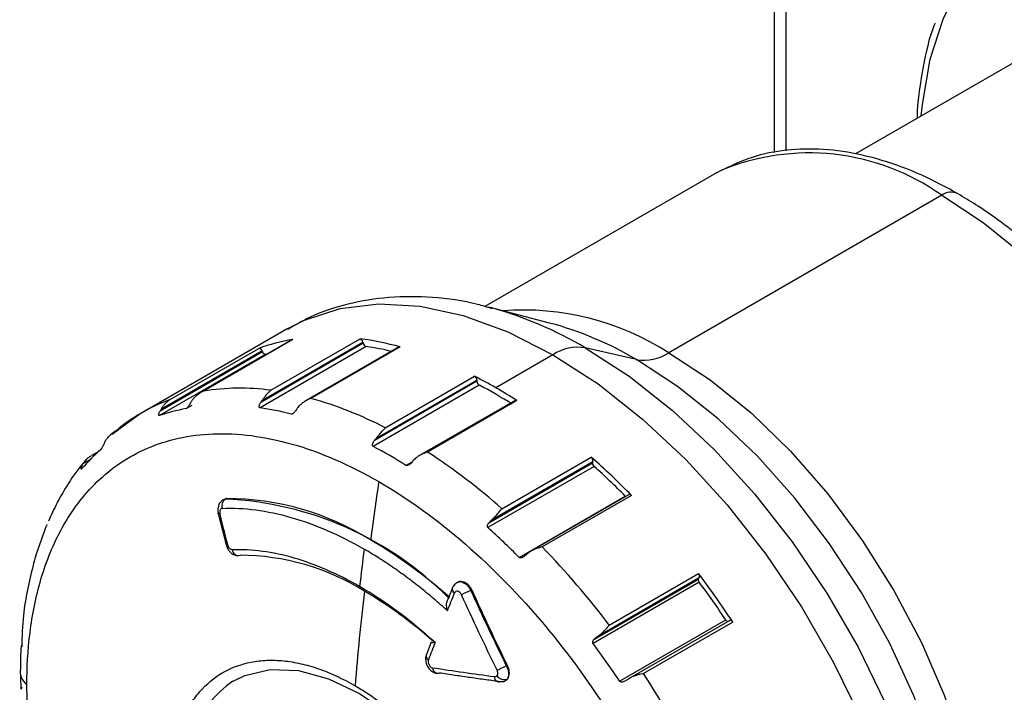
# Model space of a CAD drawing. Header units: millimetres. Extents: x 16 to 683, y 16 to 524.
# Tile 14 of 20: x 580 to 611, y 356 to 377. Entities that reach past the tile are written whole.
import ezdxf

# ---------------------------------------------------------------- set-up
doc = ezdxf.new("R2010")
doc.units = ezdxf.units.MM
doc.header["$LTSCALE"] = 2.5

msp = doc.modelspace()

# ---------------------------------------------------------------- linework, layer by layer
for p, q in [((603.3, 379.773), (603.3, 372.929)), ((603.669, 372.991), (603.669, 379.169)), ((613.112, 377.082), (605.852, 372.89)), ((601.481, 372.291), (594.198, 368.087)), ((601.481, 372.291), (601.593, 372.354)), ((608.564, 371.59), (599.978, 366.634)), ((596.234, 367.57), (594.325, 368.068)), ((594.325, 368.068), (594.419, 368.043)), ((588.006, 367.399), (583.399, 364.74)), ((588.149, 367.048), (585.342, 365.427)), ((588.16, 367.052), (585.352, 365.431)), ((590.374, 366.935), (587.152, 365.075)), ((587.202, 365.145), (590.365, 366.971)), ((587.464, 365.454), (590.272, 367.075)), ((590.365, 366.971), (590.374, 366.935)), ((587.205, 366.661), (583.983, 364.801)), ((584.025, 364.871), (587.188, 366.697)), ((584.279, 365.15), (587.087, 366.771)), ((590.466, 366.83), (587.127, 364.903)), ((587.188, 366.697), (587.205, 366.661)), ((591.503, 366.817), (588.566, 365.122)), ((591.535, 366.82), (588.727, 365.199)), ((598.964, 366.418), (597.353, 366.79)), ((587.306, 366.586), (583.968, 364.659)), ((596.339, 366.574), (594.539, 365.535)), ((593.95, 365.74), (590.729, 363.88)), ((590.787, 363.946), (593.95, 365.772)), ((591.068, 364.276), (593.875, 365.897)), ((593.95, 365.772), (593.95, 365.74)), ((594.024, 365.616), (590.686, 363.688)), ((595.149, 365.138), (592.143, 363.402)), ((595.203, 365.13), (592.396, 363.51)), ((583.393, 364.736), (583.159, 364.564)), ((584.802, 364.878), (584.998, 364.991)), ((583.159, 364.564), (582.483, 364.069)), ((582.064, 363.534), (581.832, 363.401)), ((581.568, 363.151), (581.84, 363.308)), ((591.717, 363.093), (591.914, 363.207)), ((597.584, 363.193), (594.363, 361.333)), ((594.43, 361.393), (597.593, 363.219)), ((594.736, 361.73), (597.544, 363.351)), ((597.593, 363.219), (597.584, 363.193)), ((597.633, 363.061), (594.295, 361.134)), ((594.321, 361.287), (597.581, 363.169)), ((586.069, 362.05), (586.04, 362.034)), ((595.275, 360.2), (598.613, 362.127)), ((598.731, 362.174), (595.662, 360.402)), ((598.807, 362.148), (595.999, 360.527)), ((585.815, 361.576), (585.815, 361.573)), ((585.815, 361.573), (586.062, 360.597)), ((597.614, 357.601), (600.907, 359.502)), ((600.921, 359.543), (597.699, 357.683)), ((597.774, 357.733), (600.937, 359.559)), ((598.111, 358.066), (600.918, 359.687)), ((600.937, 359.559), (600.921, 359.543)), ((593.178, 359.243), (593.021, 358.851)), ((593.178, 359.244), (593.177, 359.241)), ((593.757, 359.161), (593.784, 359.177)), ((600.939, 359.416), (597.601, 357.489)), ((598.435, 356.308), (601.773, 358.235)), ((601.898, 358.215), (598.733, 356.388)), ((601.993, 358.165), (599.185, 356.545)), ((592.507, 357.534), (592.36, 357.147)), ((594.9, 356.809), (594.873, 356.794))]:
    msp.add_line(p, q)
at = {"flags": 128}
for points in [[(607.92, 374.084), (607.955, 374.44), (608.205, 375.872), (608.618, 377.163), (609.187, 378.296), (609.905, 379.253), (610.761, 380.02), (611.742, 380.586), (612.834, 380.944), (614.022, 381.087), (615.287, 381.015), (616.612, 380.727), (617.977, 380.227), (619.01, 379.721)], [(608.564, 371.59), (609.871, 370.736), (611.156, 369.699), (612.397, 368.497), (613.572, 367.149), (614.662, 365.679), (615.647, 364.113), (616.511, 362.476), (617.239, 360.798), (617.819, 359.106), (618.24, 357.431), (618.495, 355.799), (618.581, 354.24), (618.495, 352.779), (618.24, 351.443), (617.819, 350.253), (617.239, 349.23), (616.511, 348.393), (615.647, 347.754), (615.646, 347.753)], [(588.006, 367.399), (588.524, 367.663), (589.644, 368.03), (590.862, 368.177), (592.16, 368.102), (593.519, 367.807), (594.919, 367.295), (596.339, 366.574)], [(588.16, 367.052), (588.153, 367.05), (588.149, 367.048)], [(587.306, 366.586), (587.407, 366.62), (587.408, 366.62)], [(597.353, 366.79), (598.735, 365.896), (600.097, 364.822), (601.419, 363.583), (602.681, 362.198), (603.866, 360.687), (604.956, 359.072), (605.935, 357.376), (606.789, 355.625), (607.505, 353.843), (608.073, 352.057), (608.485, 350.293), (608.735, 348.576), (608.818, 346.932), (608.735, 345.384), (608.506, 344.041)], [(599.978, 366.634), (601.286, 365.78), (602.571, 364.743), (603.812, 363.54), (604.987, 362.193), (606.077, 360.723), (607.062, 359.157), (607.926, 357.52), (608.654, 355.842), (609.233, 354.15), (609.654, 352.474), (609.91, 350.843), (609.996, 349.283), (609.91, 347.823), (609.654, 346.486), (609.233, 345.297), (608.654, 344.274), (608.531, 344.107)], [(596.339, 366.574), (597.76, 365.655), (599.159, 364.551), (600.518, 363.277), (601.816, 361.854), (603.034, 360.301), (604.154, 358.64), (605.16, 356.897), (606.038, 355.097), (606.774, 353.266), (607.358, 351.43), (607.782, 349.616), (608.038, 347.852), (608.124, 346.162), (608.038, 344.571), (607.782, 343.103), (607.358, 341.778), (606.774, 340.617), (606.038, 339.635), (605.16, 338.848), (604.672, 338.531)], [(608.934, 345.571), (609.118, 346.382), (609.281, 347.776), (609.281, 349.275), (609.118, 350.856), (608.796, 352.494), (608.318, 354.164), (607.692, 355.839), (606.929, 357.492), (606.041, 359.097), (605.04, 360.63), (603.944, 362.066), (602.77, 363.383), (601.535, 364.559), (600.26, 365.576), (598.964, 366.418)], [(598.613, 362.127), (598.627, 362.115), (598.628, 362.114)], [(585.87, 361.57), (585.843, 361.569), (585.825, 361.57), (585.816, 361.574), (585.815, 361.579)], [(585.816, 361.577), (585.816, 361.572), (585.825, 361.568), (585.844, 361.567), (585.87, 361.568)], [(586.062, 360.597), (586.063, 360.595), (586.072, 360.591), (586.09, 360.59), (586.117, 360.592)], [(593.178, 359.244), (593.188, 359.262), (593.191, 359.266)], [(601.993, 358.165), (601.981, 358.181), (601.967, 358.195), (601.953, 358.206), (601.939, 358.214), (601.925, 358.219), (601.912, 358.219), (601.9, 358.216), (601.898, 358.215)], [(586.278, 356.304), (586.651, 356.485), (587.451, 356.67), (588.336, 356.636), (589.279, 356.383), (590.252, 355.92), (591.224, 355.26), (592.168, 354.424), (593.053, 353.436), (593.852, 352.328), (594.543, 351.132), (595.103, 349.885), (595.516, 348.625), (595.768, 347.39), (595.853, 346.217)], [(594.695, 356.285), (594.663, 356.274), (594.631, 356.272), (594.599, 356.28), (594.57, 356.297), (594.544, 356.323), (594.523, 356.356), (594.507, 356.396), (594.497, 356.44)]]:
    msp.add_lwpolyline(points, dxfattribs=at)
for centre, radius, start, end in [((604.392, 365.711), 7.209, 54.6433, 112.849), ((608.857, 371.181), 0.503, 65.7086, 125.6162), ((591.182, 356.402), 12.083, 59.2897, 74.4599), ((595.419, 359.578), 8.401, 57.1287, 94.4623), ((593.441, 357.14), 10.798, 59.2317, 75.0059), ((589.13, 361.153), 5.978, 99.3438, 109.9859), ((589.061, 357.829), 9.325, 74.6141, 82.5369), ((590.231, 366.945), 0.136, 10.761, 72.4938), ((590.508, 366.961), 0.137, 190.8852, 251.9425), ((587.089, 366.668), 0.104, 16.3539, 90.9159), ((587.304, 366.69), 0.103, 196.2775, 271.1663), ((589.154, 357.828), 9.097, 76.6065, 81.7115), ((591.522, 366.782), 0.0405, 71.5609, 118.2948), ((597.124, 365.38), 1.429, 80.7683, 123.3014), ((599.194, 367.828), 1.429, 260.7683, 303.3014), ((587.01, 352.503), 15.051, 59.9821, 62.8607), ((593.798, 365.766), 0.152, 2.4261, 59.439), ((594.103, 365.746), 0.153, 182.4678, 239.0016), ((586.488, 358.28), 7.24, 82.2505, 99.0279), ((586.81, 351.929), 15.472, 57.7983, 62.2071), ((586.346, 351.354), 16.378, 57.263, 59.9838), ((586.2, 359.883), 5.607, 110.0387, 119.9775), ((585.442, 353.441), 12.208, 62.5615, 74.3909), ((595.17, 365.091), 0.0518, 50.4644, 113.9649), ((586.2, 359.891), 5.6, 120.011, 129.9809), ((583.472, 350.001), 15.472, 57.7983, 62.2071), ((581.824, 347.174), 19.458, 48.4255, 57.0914), ((582.247, 346.027), 23.111, 44.2313, 48.5562), ((597.454, 363.242), 0.141, 350.2346, 50.4952), ((597.654, 363.17), 0.0732, 162.2966, 180.7594), ((597.738, 363.177), 0.157, 182.9336, 228.1067), ((582.426, 346.114), 22.769, 44.6901, 48.0975), ((690.316, 347.689), 100.562, 171.48307, 172.5391), ((586.196, 361.813), 0.27, 125.2793, 195.511), ((585.556, 351.472), 10.573, 44.7463, 87.3755), ((586.066, 353.494), 8.557, 57.9548, 89.9785), ((598.752, 362.11), 0.0666, 34.7484, 108.2811), ((582.862, 347.519), 15.328, 48.1358, 59.6566), ((586.455, 360.456), 0.198, 185.8684, 283.872), ((687.602, 347.954), 98.001, 172.66956, 173.36298), ((577.282, 342.334), 26.102, 37.064, 44.1869), ((586.475, 352.847), 7.418, 57.9788, 89.7856), ((600.964, 359.506), 0.0564, 139.3484, 183.5129), ((601.059, 359.509), 0.152, 182.5083, 217.8034), ((578.478, 342.702), 28.144, 33.3288, 37.1213), ((600.841, 359.61), 0.109, 332.1854, 44.6967), ((593.325, 359.203), 0.153, 164.7629, 237.2399), ((593.329, 359.206), 0.155, 165.7042, 236.5609), ((599.642, 345.907), 14.502, 113.9413, 115.2266), ((578.712, 342.837), 27.729, 33.7312, 36.719), ((683.655, 348.488), 93.853, 173.48541, 175.30933), ((583.71, 347.693), 13.259, 48.1358, 59.6566), ((601.867, 358.287), 0.108, 209.0616, 256.7133), ((594.56, 356.704), 14.967, 177.759, 180.0125), ((592.51, 357.108), 0.155, 165.1441, 236.5433), ((569.163, 409.245), 58.414, 295.79371, 296.11279), ((595.747, 356.708), 16.154, 180.7194, 182.162), ((594.814, 356.645), 0.288, 216.0444, 287.2282), ((575.116, 340.713), 28.809, 26.6624, 33.3345), ((588.509, 353.125), 3.884, 125.0635, 186.5062)]:
    msp.add_arc(centre, radius, start, end)
for points, knots in [([(608.352, 377.003), (608.339, 376.973), (608.167, 376.557), (607.975, 375.629), (607.807, 374.649), (607.788, 374.08), (607.786, 374.007)], [0, 0, 0, 0, 0.034633, 0.483301, 0.933839, 1, 1, 1, 1]), ([(609.064, 371.64), (608.844, 371.761), (608.208, 372.114), (607.151, 372.563), (605.91, 372.915), (604.698, 373.07), (603.544, 373.018), (602.5, 372.792), (601.895, 372.493), (601.614, 372.353)], [0, 0, 0, 0, 0.083893, 0.242616, 0.401396, 0.559236, 0.715026, 0.867838, 1, 1, 1, 1]), ([(615.513, 347.691), (615.552, 347.708), (615.911, 347.865), (616.499, 348.335), (617.246, 349.093), (617.855, 350.019), (618.332, 351.081), (618.667, 352.275), (618.856, 353.585), (618.895, 354.991), (618.781, 356.471), (618.52, 358.001), (618.115, 359.558), (617.575, 361.12), (616.908, 362.666), (616.123, 364.173), (615.231, 365.622), (614.246, 366.992), (613.179, 368.265), (612.046, 369.421), (610.86, 370.443), (609.858, 371.165), (609.254, 371.526), (609.064, 371.64)], [0, 0, 0, 0, 0.005797, 0.054433, 0.102951, 0.151858, 0.201572, 0.252182, 0.3035, 0.355226, 0.407106, 0.458955, 0.510725, 0.562414, 0.614038, 0.665624, 0.717203, 0.768802, 0.820449, 0.872178, 0.924019, 0.975999, 1, 1, 1, 1]), ([(594.431, 368.018), (594.278, 368.066), (593.651, 368.261), (592.56, 368.397), (591.189, 368.412), (589.896, 368.193), (588.821, 367.849), (588.229, 367.502), (587.999, 367.368)], [0, 0, 0, 0, 0.06825, 0.278639, 0.484236, 0.683605, 0.876864, 1, 1, 1, 1]), ([(585.352, 365.431), (585.345, 365.428), (585.321, 365.415), (585.273, 365.388), (585.208, 365.347), (585.142, 365.298), (585.102, 365.261), (585.083, 365.244)], [0, 0, 0, 0, 0.068299, 0.250586, 0.500286, 0.770751, 1, 1, 1, 1]), ([(587.202, 365.145), (587.212, 365.158), (587.233, 365.187), (587.265, 365.23), (587.3, 365.276), (587.333, 365.318), (587.366, 365.358), (587.402, 365.398), (587.436, 365.43), (587.457, 365.449), (587.464, 365.454)], [0, 0, 0, 0, 0.104522, 0.222493, 0.353908, 0.498506, 0.613792, 0.749238, 0.922777, 1, 1, 1, 1]), ([(584.025, 364.871), (584.034, 364.884), (584.052, 364.912), (584.081, 364.954), (584.113, 364.996), (584.145, 365.034), (584.178, 365.069), (584.215, 365.104), (584.249, 365.131), (584.273, 365.146), (584.279, 365.15)], [0, 0, 0, 0, 0.104721, 0.222924, 0.354605, 0.4995, 0.614427, 0.749524, 0.935249, 1, 1, 1, 1]), ([(584.937, 365.051), (584.927, 365.034), (584.91, 365.002), (584.883, 364.959), (584.861, 364.928), (584.841, 364.904), (584.821, 364.884), (584.808, 364.88), (584.802, 364.878)], [0, 0, 0, 0, 0.265955, 0.498876, 0.631452, 0.749464, 0.881494, 1, 1, 1, 1]), ([(584.979, 365.12), (584.971, 365.109), (584.957, 365.086), (584.943, 365.062), (584.937, 365.051)], [0, 0, 0, 0, 0.499991, 1, 1, 1, 1]), ([(584.979, 365.12), (584.987, 365.133), (585.006, 365.16), (585.041, 365.202), (585.069, 365.23), (585.083, 365.244)], [0, 0, 0, 0, 0.294664, 0.627894, 1, 1, 1, 1]), ([(587.127, 364.903), (587.123, 364.904), (587.115, 364.907), (587.107, 364.917), (587.102, 364.932), (587.101, 364.952), (587.107, 364.984), (587.122, 365.026), (587.142, 365.058), (587.152, 365.075)], [0, 0, 0, 0, 0.078946, 0.160486, 0.251258, 0.368996, 0.501332, 0.734136, 1, 1, 1, 1]), ([(587.152, 365.075), (587.16, 365.087), (587.176, 365.111), (587.193, 365.134), (587.202, 365.145)], [0, 0, 0, 0, 0.500009, 1, 1, 1, 1]), ([(588.727, 365.199), (588.698, 365.187), (588.634, 365.161), (588.54, 365.108), (588.449, 365.047), (588.398, 364.999), (588.374, 364.978)], [0, 0, 0, 0, 0.223213, 0.499502, 0.772762, 1, 1, 1, 1]), ([(583.968, 364.659), (583.964, 364.659), (583.958, 364.657), (583.95, 364.662), (583.946, 364.672), (583.944, 364.688), (583.947, 364.714), (583.959, 364.753), (583.975, 364.784), (583.983, 364.801)], [0, 0, 0, 0, 0.078947, 0.160487, 0.251259, 0.369001, 0.501332, 0.734145, 1, 1, 1, 1]), ([(583.983, 364.801), (583.99, 364.813), (584.003, 364.837), (584.018, 364.859), (584.025, 364.871)], [0, 0, 0, 0, 0.5000087, 1, 1, 1, 1]), ([(588.273, 364.849), (588.261, 364.832), (588.24, 364.8), (588.207, 364.762), (588.179, 364.735), (588.155, 364.717), (588.13, 364.704), (588.115, 364.705), (588.108, 364.705)], [0, 0, 0, 0, 0.265945, 0.498875, 0.631447, 0.749464, 0.881491, 1, 1, 1, 1]), ([(588.323, 364.918), (588.314, 364.907), (588.297, 364.884), (588.281, 364.861), (588.273, 364.849)], [0, 0, 0, 0, 0.499991, 1, 1, 1, 1]), ([(579.798, 356.192), (579.798, 356.725), (579.826, 357.274), (579.965, 358.39), (580.075, 358.956), (580.405, 360.073), (580.626, 360.625), (581.207, 361.666), (581.568, 362.155), (582.453, 363.007), (582.978, 363.37), (584.196, 363.894), (584.89, 364.055), (586.422, 364.115), (587.259, 364.011), (589.019, 363.512), (589.941, 363.115), (590.863, 362.582)], [0, 0, 0, 0, 0.125, 0.125, 0.25, 0.25, 0.375, 0.375, 0.5, 0.5, 0.625, 0.625, 0.75, 0.75, 0.875, 0.875, 1, 1, 1, 1]), ([(590.787, 363.946), (590.799, 363.959), (590.824, 363.987), (590.86, 364.031), (590.898, 364.078), (590.941, 364.131), (590.997, 364.202), (591.04, 364.247), (591.068, 364.276)], [0, 0, 0, 0, 0.104527, 0.222519, 0.353967, 0.498612, 0.685761, 1, 1, 1, 1]), ([(582.261, 363.852), (582.254, 363.841), (582.242, 363.82), (582.231, 363.797), (582.225, 363.786)], [0, 0, 0, 0, 0.499991, 1, 1, 1, 1]), ([(582.261, 363.852), (582.269, 363.865), (582.287, 363.894), (582.322, 363.94), (582.366, 363.992), (582.402, 364.026), (582.42, 364.044)], [0, 0, 0, 0, 0.202041, 0.43591, 0.701843, 1, 1, 1, 1]), ([(590.686, 363.688), (590.682, 363.691), (590.673, 363.697), (590.665, 363.712), (590.662, 363.731), (590.663, 363.755), (590.672, 363.789), (590.692, 363.833), (590.716, 363.864), (590.729, 363.88)], [0, 0, 0, 0, 0.078944, 0.160485, 0.251258, 0.368992, 0.501332, 0.734128, 1, 1, 1, 1]), ([(590.729, 363.88), (590.738, 363.891), (590.758, 363.914), (590.777, 363.936), (590.787, 363.946)], [0, 0, 0, 0, 0.500009, 1, 1, 1, 1]), ([(582.225, 363.786), (582.217, 363.77), (582.203, 363.739), (582.183, 363.695), (582.166, 363.661), (582.151, 363.634), (582.136, 363.608), (582.127, 363.598), (582.122, 363.594)], [0, 0, 0, 0, 0.265965, 0.498876, 0.631458, 0.749465, 0.881496, 1, 1, 1, 1]), ([(592.396, 363.51), (592.369, 363.501), (592.321, 363.485), (592.257, 363.459), (592.207, 363.436), (592.151, 363.408), (592.088, 363.37), (592.02, 363.32), (591.983, 363.283), (591.966, 363.266)], [0, 0, 0, 0, 0.171523, 0.313017, 0.422689, 0.499289, 0.690113, 0.857127, 1, 1, 1, 1]), ([(581.656, 363.252), (581.612, 363.207), (581.38, 362.964), (581.08, 362.498), (580.728, 361.903), (580.563, 361.528), (580.48, 361.34)], [0, 0, 0, 0, 0.086577, 0.462819, 0.730537, 1, 1, 1, 1]), ([(581.568, 363.151), (581.576, 363.163), (581.592, 363.19), (581.619, 363.227), (581.649, 363.265), (581.681, 363.298), (581.715, 363.327), (581.754, 363.355), (581.79, 363.377), (581.816, 363.39), (581.823, 363.393)], [0, 0, 0, 0, 0.104754, 0.222984, 0.354685, 0.499591, 0.614389, 0.749566, 0.933522, 1, 1, 1, 1]), ([(591.907, 363.2), (591.894, 363.184), (591.868, 363.155), (591.829, 363.122), (591.796, 363.101), (591.768, 363.089), (591.74, 363.084), (591.724, 363.09), (591.717, 363.093)], [0, 0, 0, 0, 0.265937, 0.498875, 0.631442, 0.749463, 0.881489, 1, 1, 1, 1]), ([(591.966, 363.266), (591.956, 363.255), (591.936, 363.234), (591.917, 363.211), (591.907, 363.2)], [0, 0, 0, 0, 0.499991, 1, 1, 1, 1]), ([(581.516, 362.98), (581.514, 362.978), (581.509, 362.973), (581.504, 362.972), (581.501, 362.976), (581.5, 362.987), (581.503, 363.007), (581.512, 363.04), (581.525, 363.069), (581.532, 363.085)], [0, 0, 0, 0, 0.078948, 0.160487, 0.251259, 0.369006, 0.501332, 0.734154, 1, 1, 1, 1]), ([(581.532, 363.085), (581.538, 363.096), (581.549, 363.118), (581.562, 363.14), (581.568, 363.151)], [0, 0, 0, 0, 0.500009, 1, 1, 1, 1]), ([(590.863, 362.582), (591.785, 362.05), (592.707, 361.383), (594.467, 359.85), (595.305, 358.986), (596.836, 357.159), (597.53, 356.197), (598.748, 354.266), (599.273, 353.298), (600.158, 351.424), (600.519, 350.517), (601.1, 348.805), (601.321, 347.999), (601.651, 346.5), (601.761, 345.807), (601.9, 344.531), (601.929, 343.948), (601.929, 343.416)], [0, 0, 0, 0, 0.125, 0.125, 0.25, 0.25, 0.375, 0.375, 0.5, 0.5, 0.625, 0.625, 0.75, 0.75, 0.875, 0.875, 1, 1, 1, 1]), ([(585.963, 362.009), (585.935, 361.986), (585.877, 361.94), (585.832, 361.872), (585.825, 361.831), (585.825, 361.83)], [0, 0, 0, 0, 0.477746, 0.989204, 1, 1, 1, 1]), ([(585.961, 362.004), (585.967, 362.01), (585.989, 362.029), (586.019, 362.032), (586.04, 362.034)], [0, 0, 0, 0, 0.28435, 1, 1, 1, 1]), ([(585.825, 361.83), (585.814, 361.79), (585.793, 361.707), (585.807, 361.62), (585.815, 361.576)], [0, 0, 0, 0, 0.490477, 1, 1, 1, 1]), ([(585.936, 361.741), (585.929, 361.74), (585.915, 361.738), (585.892, 361.724), (585.869, 361.692), (585.861, 361.644), (585.863, 361.602), (585.867, 361.581), (585.87, 361.57)], [0, 0, 0, 0, 0.124395, 0.250956, 0.500156, 0.749293, 0.875449, 1, 1, 1, 1]), ([(585.936, 361.741), (586.619, 361.77), (587.348, 361.674), (588.852, 361.242), (589.627, 360.905), (590.402, 360.458)], [0, 0, 0, 0, 0.5, 0.5, 1, 1, 1, 1]), ([(594.43, 361.393), (594.443, 361.405), (594.472, 361.43), (594.512, 361.472), (594.555, 361.519), (594.601, 361.571), (594.662, 361.646), (594.707, 361.697), (594.736, 361.73)], [0, 0, 0, 0, 0.104512, 0.222501, 0.353959, 0.498625, 0.672714, 1, 1, 1, 1]), ([(594.321, 361.287), (594.327, 361.295), (594.34, 361.311), (594.355, 361.326), (594.363, 361.333)], [0, 0, 0, 0, 0.4858589, 1, 1, 1, 1]), ([(594.363, 361.333), (594.374, 361.343), (594.397, 361.363), (594.419, 361.383), (594.43, 361.393)], [0, 0, 0, 0, 0.5000087, 1, 1, 1, 1]), ([(580.404, 361.178), (580.397, 361.163), (580.385, 361.136), (580.37, 361.094), (580.358, 361.058), (580.349, 361.029), (580.339, 361), (580.334, 360.986), (580.331, 360.979)], [0, 0, 0, 0, 0.265976, 0.498875, 0.631463, 0.749464, 0.881514, 1, 1, 1, 1]), ([(580.435, 361.237), (580.43, 361.228), (580.418, 361.208), (580.409, 361.188), (580.404, 361.178)], [0, 0, 0, 0, 0.499991, 1, 1, 1, 1]), ([(594.295, 361.134), (594.291, 361.138), (594.282, 361.147), (594.276, 361.166), (594.275, 361.188), (594.281, 361.216), (594.295, 361.251), (594.312, 361.275), (594.321, 361.287)], [0, 0, 0, 0, 0.113381, 0.228285, 0.355022, 0.501383, 0.734252, 1, 1, 1, 1]), ([(586.062, 360.597), (586.075, 360.558), (586.094, 360.499), (586.144, 360.418), (586.204, 360.347), (586.277, 360.296), (586.364, 360.26), (586.421, 360.257), (586.457, 360.255)], [0, 0, 0, 0, 0.211045, 0.320065, 0.50299, 0.691541, 0.80682, 1, 1, 1, 1]), ([(586.259, 360.436), (586.231, 360.435), (586.201, 360.452), (586.148, 360.509), (586.128, 360.55), (586.117, 360.592)], [0, 0, 0, 0, 0.5, 0.5, 1, 1, 1, 1]), ([(590.258, 359.28), (589.564, 359.681), (588.87, 359.983), (587.524, 360.372), (586.871, 360.459), (586.259, 360.436)], [0, 0, 0, 0, 0.5, 0.5, 1, 1, 1, 1]), ([(593.021, 358.519), (592.95, 358.583), (592.808, 358.711), (592.593, 358.897), (592.378, 359.078), (592.161, 359.253), (591.943, 359.423), (591.652, 359.643), (591.286, 359.904), (590.845, 360.196), (590.55, 360.37), (590.402, 360.458)], [0, 0, 0, 0, 0.083423, 0.166747, 0.250021, 0.333292, 0.416609, 0.500017, 0.666742, 0.833275, 1, 1, 1, 1]), ([(595.999, 360.527), (595.97, 360.52), (595.916, 360.506), (595.839, 360.481), (595.748, 360.446), (595.65, 360.4), (595.582, 360.348), (595.551, 360.325)], [0, 0, 0, 0, 0.1889424, 0.3559705, 0.4994379, 0.7767022, 1, 1, 1, 1]), ([(580.013, 360.031), (580.012, 360.027), (580.009, 360.019), (580.007, 360.013), (580.007, 360.012), (580.008, 360.016), (580.012, 360.029), (580.022, 360.055), (580.033, 360.08), (580.039, 360.094)], [0, 0, 0, 0, 0.078912, 0.160449, 0.251267, 0.369018, 0.501338, 0.734168, 1, 1, 1, 1]), ([(595.484, 360.265), (595.468, 360.252), (595.438, 360.226), (595.394, 360.2), (595.357, 360.186), (595.328, 360.181), (595.298, 360.183), (595.282, 360.194), (595.275, 360.2)], [0, 0, 0, 0, 0.265928, 0.498874, 0.631437, 0.749463, 0.881487, 1, 1, 1, 1]), ([(595.551, 360.325), (595.54, 360.315), (595.517, 360.296), (595.495, 360.275), (595.484, 360.265)], [0, 0, 0, 0, 0.499991, 1, 1, 1, 1]), ([(579.992, 359.95), (579.868, 359.438), (579.674, 358.634), (579.644, 357.72), (579.633, 357.387)], [0, 0, 0, 0, 0.636044, 1, 1, 1, 1]), ([(580.02, 360.038), (580.01, 360.015), (579.999, 359.987), (579.993, 359.955), (579.992, 359.95)], [0, 0, 0, 0, 0.837438, 1, 1, 1, 1]), ([(593.325, 359.414), (593.295, 359.393), (593.234, 359.351), (593.198, 359.281), (593.179, 359.247)], [0, 0, 0, 0, 0.501459, 1, 1, 1, 1]), ([(593.239, 359.302), (593.245, 359.315), (593.257, 359.342), (593.281, 359.375), (593.31, 359.403), (593.353, 359.432), (593.414, 359.453), (593.496, 359.448), (593.581, 359.416), (593.66, 359.356), (593.732, 359.276), (593.767, 359.21), (593.784, 359.177)], [0, 0, 0, 0, 0.063187, 0.125235, 0.187232, 0.25027, 0.375418, 0.500154, 0.625132, 0.750018, 0.874907, 1, 1, 1, 1]), ([(593.326, 359.41), (593.333, 359.415), (593.358, 359.433), (593.409, 359.438), (593.477, 359.429), (593.552, 359.397), (593.63, 359.338), (593.702, 359.258), (593.739, 359.194), (593.757, 359.161)], [0, 0, 0, 0, 0.063956, 0.215585, 0.340671, 0.505398, 0.670163, 0.835014, 1, 1, 1, 1]), ([(593.021, 358.519), (593.015, 358.542), (593.005, 358.583), (592.997, 358.642), (592.994, 358.692), (592.995, 358.749), (593.005, 358.812), (593.029, 358.876), (593.053, 358.903), (593.065, 358.915)], [0, 0, 0, 0, 0.158424, 0.294484, 0.408113, 0.499315, 0.689149, 0.854441, 1, 1, 1, 1]), ([(593.462, 359.026), (593.457, 359.035), (593.448, 359.053), (593.431, 359.077), (593.399, 359.111), (593.346, 359.141), (593.292, 359.133), (593.259, 359.107), (593.248, 359.086), (593.243, 359.076)], [0, 0, 0, 0, 0.084333, 0.16719, 0.251372, 0.500233, 0.748734, 0.874215, 1, 1, 1, 1]), ([(597.774, 357.733), (597.789, 357.744), (597.82, 357.766), (597.866, 357.804), (597.914, 357.849), (597.958, 357.894), (598, 357.939), (598.043, 357.987), (598.081, 358.03), (598.103, 358.057), (598.111, 358.066)], [0, 0, 0, 0, 0.104469, 0.222422, 0.353854, 0.498502, 0.613705, 0.749234, 0.920155, 1, 1, 1, 1]), ([(597.614, 357.601), (597.622, 357.611), (597.637, 357.631), (597.666, 357.658), (597.688, 357.675), (597.699, 357.683)], [0, 0, 0, 0, 0.305094, 0.636922, 1, 1, 1, 1]), ([(597.699, 357.683), (597.712, 357.691), (597.737, 357.708), (597.762, 357.725), (597.774, 357.733)], [0, 0, 0, 0, 0.500009, 1, 1, 1, 1]), ([(579.651, 357.483), (579.645, 357.47), (579.633, 357.447), (579.622, 357.408), (579.615, 357.375), (579.61, 357.346), (579.606, 357.315), (579.605, 357.298), (579.604, 357.289)], [0, 0, 0, 0, 0.265989, 0.498873, 0.631467, 0.74946, 0.881545, 1, 1, 1, 1]), ([(592.631, 357.521), (592.601, 357.517), (592.551, 357.512), (592.515, 357.519), (592.503, 357.525), (592.507, 357.531), (592.509, 357.533)], [0, 0, 0, 0, 0.424588, 0.702195, 0.907055, 1, 1, 1, 1]), ([(597.601, 357.489), (597.597, 357.494), (597.591, 357.505), (597.588, 357.525), (597.59, 357.549), (597.598, 357.575), (597.609, 357.592), (597.614, 357.601)], [0, 0, 0, 0, 0.156968, 0.319151, 0.499856, 0.735266, 1, 1, 1, 1]), ([(592.36, 357.147), (592.35, 357.111), (592.331, 357.047), (592.335, 356.928), (592.371, 356.801), (592.448, 356.682), (592.537, 356.608), (592.618, 356.566), (592.667, 356.556), (592.693, 356.55)], [0, 0, 0, 0, 0.1480644, 0.2667684, 0.4512539, 0.6432807, 0.7959304, 0.8913306, 1, 1, 1, 1]), ([(579.593, 356.701), (579.57, 356.609), (579.579, 356.515), (579.653, 356.34), (579.718, 356.26), (579.798, 356.192)], [0, 0, 0, 0, 0.5, 0.5, 1, 1, 1, 1]), ([(584.237, 352.767), (584.238, 352.841), (584.239, 352.989), (584.249, 353.205), (584.264, 353.417), (584.286, 353.625), (584.314, 353.829), (584.372, 354.16), (584.481, 354.601), (584.676, 355.116), (584.923, 355.577), (585.319, 356.111), (585.932, 356.621), (586.68, 356.897), (587.34, 356.973), (587.863, 356.957), (588.407, 356.868), (588.874, 356.733), (589.254, 356.59), (589.54, 356.465), (589.828, 356.325), (590.02, 356.217), (590.117, 356.163)], [0, 0, 0, 0, 0.020884, 0.041723, 0.062539, 0.083355, 0.104192, 0.125072, 0.187596, 0.2501, 0.312627, 0.375127, 0.500003, 0.62488, 0.687398, 0.749907, 0.812422, 0.874935, 0.906239, 0.937467, 0.968695, 1, 1, 1, 1]), ([(592.425, 356.978), (592.422, 356.97), (592.417, 356.955), (592.415, 356.929), (592.417, 356.884), (592.437, 356.815), (592.484, 356.756), (592.527, 356.726), (592.549, 356.721), (592.561, 356.718)], [0, 0, 0, 0, 0.084441, 0.167459, 0.25162, 0.499958, 0.749028, 0.874232, 1, 1, 1, 1]), ([(592.764, 356.562), (592.724, 356.543), (592.674, 356.544), (592.595, 356.605), (592.569, 356.662), (592.561, 356.718)], [0, 0, 0, 0, 0.5, 0.5, 1, 1, 1, 1]), ([(594.873, 356.794), (594.88, 356.78), (594.895, 356.751), (594.913, 356.703), (594.928, 356.65), (594.938, 356.6), (594.942, 356.554), (594.942, 356.5), (594.933, 356.433), (594.911, 356.392), (594.899, 356.369)], [0, 0, 0, 0, 0.090789, 0.191366, 0.301731, 0.421884, 0.512309, 0.603326, 0.787017, 1, 1, 1, 1]), ([(594.9, 356.809), (594.908, 356.791), (594.925, 356.754), (594.949, 356.675), (594.962, 356.576), (594.951, 356.482), (594.929, 356.415), (594.909, 356.385), (594.899, 356.369)], [0, 0, 0, 0, 0.1163908, 0.2330637, 0.4893692, 0.7156438, 0.8577619, 1, 1, 1, 1]), ([(594.695, 356.285), (594.54, 356.306), (594.224, 356.349), (593.746, 356.416), (593.258, 356.487), (592.93, 356.537), (592.764, 356.562)], [0, 0, 0, 0, 0.239012, 0.485346, 0.739007, 1, 1, 1, 1]), ([(594.581, 356.475), (594.585, 356.482), (594.595, 356.497), (594.602, 356.524), (594.605, 356.559), (594.601, 356.603), (594.588, 356.635), (594.581, 356.651)], [0, 0, 0, 0, 0.167934, 0.332171, 0.499772, 0.750283, 1, 1, 1, 1]), ([(598.728, 356.383), (598.715, 356.375), (598.69, 356.358), (598.665, 356.341), (598.653, 356.333)], [0, 0, 0, 0, 0.499991, 1, 1, 1, 1]), ([(599.185, 356.545), (599.174, 356.542), (599.137, 356.535), (599.079, 356.522), (599.014, 356.505), (598.932, 356.48), (598.835, 356.446), (598.761, 356.402), (598.728, 356.383)], [0, 0, 0, 0, 0.072953, 0.250023, 0.384652, 0.499445, 0.776685, 1, 1, 1, 1]), ([(579.604, 356.099), (579.605, 356.095), (579.605, 356.086), (579.607, 356.076), (579.609, 356.069), (579.614, 356.066), (579.621, 356.072), (579.633, 356.089), (579.645, 356.111), (579.651, 356.122)], [0, 0, 0, 0, 0.068553, 0.139167, 0.216422, 0.347911, 0.498168, 0.732109, 1, 1, 1, 1]), ([(590.863, 337.026), (590.139, 337.444), (589.415, 337.945), (587.994, 339.091), (587.298, 339.737), (585.959, 341.15), (585.318, 341.916), (584.113, 343.541), (583.551, 344.399), (582.526, 346.173), (582.065, 347.089), (581.26, 348.944), (580.917, 349.883), (580.363, 351.749), (580.151, 352.675), (579.869, 354.478), (579.798, 355.356), (579.798, 356.192)], [0, 0, 0, 0, 0.125, 0.125, 0.25, 0.25, 0.375, 0.375, 0.5, 0.5, 0.625, 0.625, 0.75, 0.75, 0.875, 0.875, 1, 1, 1, 1]), ([(590.117, 356.163), (590.181, 356.125), (590.309, 356.049), (590.501, 355.927), (590.693, 355.798), (590.884, 355.663), (591.074, 355.52), (591.39, 355.272), (591.826, 354.894), (592.37, 354.355), (592.893, 353.768), (593.553, 352.93), (594.301, 351.789), (594.914, 350.572), (595.31, 349.581), (595.557, 348.835), (595.752, 348.094), (595.869, 347.487), (595.935, 347.011), (595.97, 346.66), (595.992, 346.315), (595.995, 346.091), (595.996, 345.979)], [0, 0, 0, 0, 0.020882, 0.041719, 0.062533, 0.083349, 0.104187, 0.125072, 0.187579, 0.2501, 0.312602, 0.375127, 0.500003, 0.62488, 0.687373, 0.749907, 0.812405, 0.874935, 0.906234, 0.937461, 0.968691, 1, 1, 1, 1]), ([(594.899, 356.369), (594.891, 356.359), (594.874, 356.339), (594.844, 356.316), (594.805, 356.295), (594.756, 356.281), (594.716, 356.284), (594.695, 356.285)], [0, 0, 0, 0, 0.166119, 0.331148, 0.497814, 0.749423, 1, 1, 1, 1]), ([(598.653, 356.333), (598.635, 356.321), (598.601, 356.3), (598.553, 356.283), (598.515, 356.276), (598.484, 356.277), (598.455, 356.285), (598.441, 356.301), (598.435, 356.308)], [0, 0, 0, 0, 0.265919, 0.498874, 0.631432, 0.749462, 0.881485, 1, 1, 1, 1])]:
    msp.add_open_spline(points, degree=3, knots=knots)
for points in [[(584.802, 364.878), (584.511, 364.824), (584.233, 364.75), (583.968, 364.659)], [(588.108, 364.705), (587.774, 364.791), (587.447, 364.857), (587.127, 364.903)], [(588.323, 364.918), (588.339, 364.939), (588.356, 364.958), (588.374, 364.978)], [(582.602, 364.181), (582.538, 364.143), (582.477, 364.097), (582.42, 364.044)], [(582.122, 363.594), (581.903, 363.403), (581.701, 363.197), (581.516, 362.98)], [(585.87, 361.568), (585.87, 361.569), (585.87, 361.569), (585.87, 361.57)], [(586.117, 360.592), (586.033, 360.917), (585.951, 361.242), (585.87, 361.568)], [(595.275, 360.2), (594.956, 360.523), (594.628, 360.835), (594.295, 361.134)], [(580.331, 360.979), (580.207, 360.667), (580.101, 360.35), (580.013, 360.031)], [(592.631, 357.521), (591.861, 358.223), (591.06, 358.818), (590.258, 359.28)], [(594.873, 356.794), (594.491, 357.578), (594.119, 358.367), (593.757, 359.161)], [(593.784, 359.177), (594.145, 358.383), (594.517, 357.594), (594.9, 356.809)], [(593.021, 358.519), (593.094, 358.704), (593.168, 358.889), (593.243, 359.075)], [(593.243, 359.075), (593.243, 359.075), (593.243, 359.076), (593.243, 359.076)], [(594.581, 356.651), (594.197, 357.439), (593.824, 358.23), (593.462, 359.026)], [(592.631, 357.521), (592.562, 357.339), (592.493, 357.159), (592.425, 356.978)], [(598.435, 356.308), (598.17, 356.704), (597.892, 357.099), (597.601, 357.489)], [(594.497, 356.44), (593.843, 356.527), (593.197, 356.62), (592.561, 356.718)], [(594.581, 356.475), (594.561, 356.449), (594.531, 356.436), (594.497, 356.44)]]:
    msp.add_open_spline(points, degree=3)

doc.saveas('drawing.dxf')
